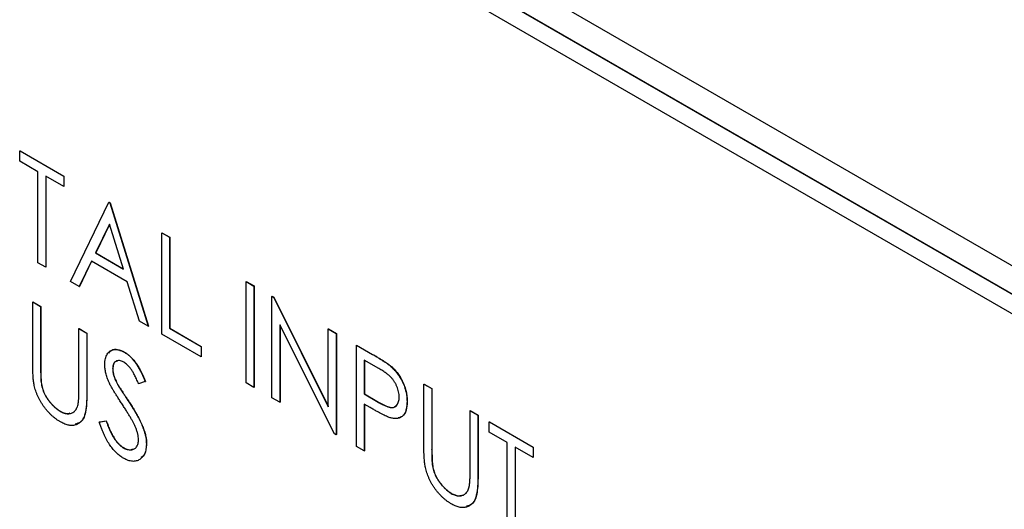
# Model space of a CAD drawing. Header units: millimetres. Extents: x 0 to 420, y 0 to 297.
# Tile 77 of 101: x 327.36 to 337.86, y 224.7 to 229.92. Entities that reach past the tile are written whole.
import ezdxf

# ---------------------------------------------------------------- set-up
doc = ezdxf.new("R2010")
doc.units = ezdxf.units.MM

msp = doc.modelspace()

# ---------------------------------------------------------------- linework, layer by layer
at = {"color": 7, "linetype": 'Continuous', "lineweight": 25}
for p, q in [((315.426, 240.293), (343.71, 223.965)), ((343.71, 223.659), (315.426, 239.987)), ((343.712, 223.66), (315.428, 239.988)), ((315.426, 239.783), (343.71, 223.454)), ((327.368, 228.518), (327.37, 228.519)), ((327.368, 228.408), (327.368, 228.518)), ((327.368, 228.518), (327.836, 228.248)), ((327.37, 228.519), (327.837, 228.249)), ((327.56, 228.297), (327.368, 228.408)), ((327.56, 227.327), (327.56, 228.297)), ((327.836, 228.138), (327.644, 228.248)), ((327.644, 228.248), (327.644, 227.279)), ((327.645, 228.247), (327.645, 227.28)), ((327.836, 228.248), (327.837, 228.249)), ((327.836, 228.248), (327.836, 228.138)), ((327.837, 228.249), (327.837, 228.139)), ((327.836, 228.138), (327.837, 228.139)), ((327.908, 227.127), (328.315, 227.972)), ((328.315, 227.972), (328.317, 227.973)), ((328.315, 227.972), (328.327, 227.965)), ((328.317, 227.973), (328.329, 227.966)), ((328.327, 227.965), (328.329, 227.966)), ((328.327, 227.965), (328.735, 226.649)), ((328.329, 227.966), (328.737, 226.65)), ((328.321, 227.738), (328.173, 227.431)), ((328.322, 227.736), (328.175, 227.432)), ((328.47, 227.259), (328.321, 227.738)), ((328.879, 227.646), (328.881, 227.647)), ((328.879, 227.646), (328.963, 227.598)), ((328.879, 226.566), (328.879, 227.646)), ((328.881, 227.647), (328.965, 227.599)), ((328.963, 227.598), (328.965, 227.599)), ((328.963, 227.598), (328.963, 226.628)), ((328.965, 227.599), (328.965, 226.629)), ((328.173, 227.431), (328.175, 227.432)), ((328.173, 227.431), (328.47, 227.259)), ((328.175, 227.432), (328.469, 227.262)), ((327.644, 227.279), (327.56, 227.327)), ((328.131, 227.344), (328, 227.073)), ((328.132, 227.343), (328.002, 227.074)), ((328.512, 227.124), (328.131, 227.344)), ((327.644, 227.279), (327.645, 227.28)), ((328, 227.073), (327.908, 227.127)), ((328.642, 226.703), (328.512, 227.124)), ((329.778, 227.127), (329.78, 227.128)), ((329.778, 227.127), (329.862, 227.078)), ((329.778, 226.047), (329.778, 227.127)), ((329.78, 227.128), (329.864, 227.079)), ((328, 227.073), (328.002, 227.074)), ((329.862, 227.078), (329.864, 227.079)), ((329.862, 227.078), (329.862, 225.998)), ((329.864, 227.079), (329.864, 225.999)), ((327.504, 226.909), (327.506, 226.91)), ((327.504, 226.909), (327.588, 226.86)), ((327.504, 226.256), (327.504, 226.909)), ((327.506, 226.91), (327.59, 226.861)), ((330.054, 226.968), (330.056, 226.969)), ((330.054, 225.887), (330.054, 226.968)), ((330.054, 226.968), (330.072, 226.957)), ((330.056, 226.969), (330.074, 226.958)), ((330.072, 226.957), (330.074, 226.958)), ((330.072, 226.957), (330.654, 225.792)), ((330.074, 226.958), (330.654, 225.797)), ((327.588, 226.86), (327.59, 226.861)), ((327.588, 226.86), (327.588, 226.213)), ((327.59, 226.861), (327.59, 226.214)), ((328.735, 226.649), (328.642, 226.703)), ((327.996, 226.625), (327.998, 226.626)), ((327.996, 225.978), (327.996, 226.625)), ((327.996, 226.625), (328.08, 226.576)), ((327.998, 226.626), (328.082, 226.577)), ((328.08, 226.576), (328.082, 226.577)), ((328.08, 226.576), (328.08, 225.924)), ((328.082, 226.577), (328.082, 225.925)), ((328.735, 226.649), (328.737, 226.65)), ((328.963, 226.628), (328.965, 226.629)), ((328.963, 226.628), (329.299, 226.434)), ((328.965, 226.629), (329.3, 226.435)), ((330.719, 225.504), (330.138, 226.666)), ((330.138, 226.666), (330.138, 225.839)), ((330.14, 226.663), (330.14, 225.84)), ((330.654, 226.621), (330.656, 226.622)), ((330.654, 225.792), (330.654, 226.621)), ((330.654, 226.621), (330.738, 226.573)), ((330.656, 226.622), (330.74, 226.574)), ((330.738, 226.573), (330.74, 226.574)), ((330.738, 226.573), (330.738, 225.493)), ((330.74, 226.574), (330.74, 225.494)), ((329.299, 226.324), (328.879, 226.566)), ((328.479, 226.374), (328.481, 226.375)), ((329.299, 226.434), (329.3, 226.435)), ((329.299, 226.434), (329.299, 226.324)), ((329.3, 226.435), (329.3, 226.325)), ((330.954, 226.448), (330.955, 226.449)), ((330.954, 226.448), (331.126, 226.349)), ((330.954, 225.368), (330.954, 226.448)), ((330.955, 226.449), (331.127, 226.35)), ((329.299, 226.324), (329.3, 226.325)), ((331.194, 226.199), (331.038, 226.289)), ((331.038, 226.289), (331.038, 225.929)), ((331.039, 226.288), (331.039, 225.93)), ((331.126, 226.349), (331.127, 226.35)), ((327.588, 226.213), (327.59, 226.214)), ((328.356, 226.197), (328.357, 226.198)), ((331.325, 226.218), (331.327, 226.219)), ((327.592, 226.067), (327.593, 226.068)), ((328.704, 226.061), (328.632, 226.036)), ((328.704, 226.061), (328.705, 226.062)), ((329.862, 225.998), (329.778, 226.047)), ((328.41, 226.026), (328.412, 226.027)), ((329.862, 225.998), (329.864, 225.999)), ((331.673, 226.033), (331.675, 226.034)), ((331.673, 226.033), (331.757, 225.985)), ((331.673, 225.381), (331.673, 226.033)), ((331.675, 226.034), (331.759, 225.986)), ((331.757, 225.985), (331.759, 225.986)), ((331.757, 225.985), (331.757, 225.337)), ((331.759, 225.986), (331.759, 225.338)), ((328.08, 225.924), (328.082, 225.925)), ((328.521, 225.855), (328.523, 225.856)), ((330.138, 225.839), (330.054, 225.887)), ((330.138, 225.839), (330.14, 225.84)), ((331.038, 225.929), (331.039, 225.93)), ((331.038, 225.929), (331.187, 225.84)), ((331.039, 225.93), (331.189, 225.841)), ((331.187, 225.84), (331.189, 225.841)), ((331.493, 225.847), (331.495, 225.848)), ((327.796, 225.743), (327.798, 225.744)), ((331.1, 225.782), (331.038, 225.818)), ((331.038, 225.818), (331.038, 225.32)), ((331.039, 225.817), (331.039, 225.321)), ((332.165, 225.749), (332.167, 225.75)), ((332.165, 225.102), (332.165, 225.749)), ((332.165, 225.749), (332.249, 225.701)), ((332.167, 225.75), (332.251, 225.702)), ((328.212, 225.628), (328.286, 225.64)), ((328.212, 225.628), (328.214, 225.629)), ((328.214, 225.629), (328.288, 225.641)), ((328.286, 225.64), (328.288, 225.641)), ((332.249, 225.701), (332.251, 225.702)), ((332.249, 225.701), (332.249, 225.048)), ((332.251, 225.702), (332.251, 225.049)), ((332.369, 225.631), (332.371, 225.632)), ((332.369, 225.521), (332.369, 225.631)), ((332.369, 225.631), (332.837, 225.361)), ((332.371, 225.632), (332.838, 225.362)), ((330.738, 225.493), (330.719, 225.504)), ((330.738, 225.493), (330.74, 225.494)), ((332.561, 225.41), (332.369, 225.521)), ((328.469, 225.355), (328.47, 225.356)), ((328.715, 225.394), (328.717, 225.395)), ((331.038, 225.32), (330.954, 225.368)), ((331.038, 225.32), (331.039, 225.321)), ((331.757, 225.337), (331.759, 225.338)), ((332.561, 224.44), (332.561, 225.41)), ((332.837, 225.251), (332.645, 225.361)), ((332.645, 225.361), (332.645, 224.392)), ((332.646, 225.36), (332.646, 224.393)), ((332.837, 225.361), (332.838, 225.362)), ((332.837, 225.361), (332.837, 225.251)), ((332.838, 225.362), (332.838, 225.252)), ((332.837, 225.251), (332.838, 225.252)), ((331.761, 225.192), (331.763, 225.193)), ((332.249, 225.048), (332.251, 225.049)), ((331.965, 224.867), (331.967, 224.868))]:
    msp.add_line(p, q, dxfattribs=at)
for points, knots in [([(328.272, 226.241), (328.272, 226.252), (328.273, 226.275), (328.278, 226.305), (328.286, 226.331), (328.298, 226.354), (328.313, 226.373), (328.33, 226.388), (328.351, 226.397), (328.373, 226.402), (328.398, 226.402), (328.424, 226.398), (328.451, 226.388), (328.47, 226.378), (328.479, 226.374)], [0, 0, 0, 0, 0.088291, 0.174419, 0.258423, 0.342317, 0.425287, 0.506935, 0.587922, 0.670559, 0.753145, 0.834844, 0.916686, 1, 1, 1, 1]), ([(328.316, 226.364), (328.325, 226.376), (328.347, 226.404), (328.408, 226.408), (328.457, 226.386), (328.481, 226.375)], [0, 0, 0, 0, 0.255474, 0.627845, 1, 1, 1, 1]), ([(328.479, 226.374), (328.489, 226.367), (328.509, 226.355), (328.538, 226.331), (328.566, 226.302), (328.588, 226.275), (328.606, 226.25), (328.619, 226.23), (328.633, 226.207), (328.647, 226.182), (328.661, 226.155), (328.675, 226.126), (328.689, 226.094), (328.699, 226.072), (328.704, 226.061)], [0, 0, 0, 0, 0.103822, 0.205919, 0.309231, 0.415653, 0.47222, 0.532858, 0.597819, 0.667857, 0.743177, 0.823448, 0.908942, 1, 1, 1, 1]), ([(328.481, 226.375), (328.491, 226.368), (328.511, 226.356), (328.54, 226.332), (328.568, 226.303), (328.59, 226.276), (328.608, 226.251), (328.621, 226.231), (328.635, 226.208), (328.649, 226.183), (328.663, 226.156), (328.677, 226.127), (328.691, 226.095), (328.7, 226.073), (328.705, 226.062)], [0, 0, 0, 0, 0.103822, 0.205919, 0.309231, 0.415653, 0.47222, 0.532858, 0.597819, 0.667857, 0.743177, 0.823448, 0.908942, 1, 1, 1, 1]), ([(327.52, 226.019), (327.519, 226.026), (327.516, 226.04), (327.513, 226.062), (327.51, 226.088), (327.508, 226.116), (327.506, 226.147), (327.505, 226.181), (327.504, 226.218), (327.504, 226.243), (327.504, 226.256)], [0, 0, 0, 0, 0.077936, 0.169149, 0.274074, 0.391816, 0.523462, 0.668216, 0.827041, 1, 1, 1, 1]), ([(328.474, 226.266), (328.466, 226.27), (328.45, 226.279), (328.427, 226.284), (328.406, 226.283), (328.388, 226.276), (328.374, 226.264), (328.363, 226.246), (328.357, 226.224), (328.356, 226.206), (328.356, 226.197)], [0, 0, 0, 0, 0.133507, 0.258557, 0.380724, 0.504971, 0.628085, 0.748901, 0.871477, 1, 1, 1, 1]), ([(328.404, 226.278), (328.397, 226.276), (328.378, 226.273), (328.361, 226.244), (328.359, 226.213), (328.357, 226.198)], [0, 0, 0, 0, 0.236608, 0.618125, 1, 1, 1, 1]), ([(328.632, 226.036), (328.629, 226.045), (328.621, 226.062), (328.609, 226.087), (328.598, 226.11), (328.588, 226.131), (328.578, 226.15), (328.568, 226.167), (328.559, 226.182), (328.547, 226.199), (328.532, 226.217), (328.514, 226.237), (328.494, 226.253), (328.481, 226.261), (328.474, 226.266)], [0, 0, 0, 0, 0.102557, 0.196911, 0.284395, 0.364416, 0.437215, 0.503536, 0.563602, 0.61645, 0.714669, 0.808954, 0.904132, 1, 1, 1, 1]), ([(331.126, 226.349), (331.138, 226.342), (331.16, 226.329), (331.193, 226.309), (331.222, 226.291), (331.249, 226.274), (331.272, 226.259), (331.293, 226.244), (331.31, 226.231), (331.321, 226.222), (331.325, 226.218)], [0, 0, 0, 0, 0.1765, 0.339032, 0.485753, 0.61857, 0.735674, 0.838185, 0.926155, 1, 1, 1, 1]), ([(331.127, 226.35), (331.139, 226.343), (331.162, 226.33), (331.194, 226.31), (331.224, 226.292), (331.25, 226.275), (331.274, 226.26), (331.294, 226.245), (331.312, 226.232), (331.322, 226.223), (331.327, 226.219)], [0, 0, 0, 0, 0.1765, 0.339032, 0.485753, 0.61857, 0.735674, 0.838185, 0.926155, 1, 1, 1, 1]), ([(327.588, 226.213), (327.588, 226.204), (327.588, 226.187), (327.588, 226.162), (327.589, 226.139), (327.589, 226.12), (327.589, 226.103), (327.59, 226.089), (327.591, 226.077), (327.591, 226.07), (327.592, 226.067)], [0, 0, 0, 0, 0.191105, 0.362655, 0.516171, 0.650128, 0.766034, 0.862527, 0.941006, 1, 1, 1, 1]), ([(327.59, 226.214), (327.59, 226.205), (327.59, 226.188), (327.59, 226.163), (327.59, 226.14), (327.591, 226.121), (327.591, 226.104), (327.592, 226.09), (327.593, 226.078), (327.593, 226.071), (327.593, 226.068)], [0, 0, 0, 0, 0.191105, 0.362655, 0.516171, 0.650128, 0.766034, 0.862527, 0.941006, 1, 1, 1, 1]), ([(328.318, 226.05), (328.314, 226.059), (328.307, 226.075), (328.297, 226.1), (328.289, 226.125), (328.283, 226.149), (328.278, 226.173), (328.274, 226.196), (328.272, 226.219), (328.272, 226.234), (328.272, 226.241)], [0, 0, 0, 0, 0.130877, 0.257719, 0.382316, 0.506626, 0.628302, 0.751527, 0.87547, 1, 1, 1, 1]), ([(328.356, 226.197), (328.356, 226.191), (328.356, 226.18), (328.359, 226.161), (328.362, 226.142), (328.367, 226.122), (328.374, 226.101), (328.384, 226.078), (328.396, 226.053), (328.405, 226.035), (328.41, 226.026)], [0, 0, 0, 0, 0.110385, 0.220503, 0.331137, 0.443585, 0.563154, 0.695062, 0.839762, 1, 1, 1, 1]), ([(328.357, 226.198), (328.358, 226.192), (328.358, 226.181), (328.36, 226.162), (328.364, 226.143), (328.369, 226.123), (328.376, 226.102), (328.386, 226.079), (328.398, 226.054), (328.407, 226.036), (328.412, 226.027)], [0, 0, 0, 0, 0.110385, 0.220503, 0.331137, 0.443585, 0.563154, 0.695062, 0.839762, 1, 1, 1, 1]), ([(331.409, 225.895), (331.409, 225.904), (331.409, 225.922), (331.404, 225.949), (331.396, 225.978), (331.386, 226.006), (331.373, 226.034), (331.358, 226.061), (331.341, 226.085), (331.325, 226.103), (331.311, 226.117), (331.299, 226.128), (331.285, 226.139), (331.27, 226.15), (331.253, 226.162), (331.235, 226.174), (331.215, 226.187), (331.201, 226.195), (331.194, 226.199)], [0, 0, 0, 0, 0.0740913, 0.1470678, 0.2191758, 0.292487, 0.364821, 0.434086, 0.5028423, 0.57172, 0.6083535, 0.6499045, 0.6958165, 0.7468715, 0.8026582, 0.8631859, 0.9291504, 1, 1, 1, 1]), ([(331.325, 226.218), (331.332, 226.212), (331.343, 226.201), (331.361, 226.183), (331.377, 226.164), (331.393, 226.144), (331.408, 226.123), (331.421, 226.101), (331.434, 226.077), (331.447, 226.053), (331.458, 226.029), (331.467, 226.004), (331.475, 225.978), (331.482, 225.952), (331.487, 225.926), (331.491, 225.9), (331.493, 225.873), (331.493, 225.856), (331.493, 225.847)], [0, 0, 0, 0, 0.0600749, 0.1193035, 0.1780694, 0.2362559, 0.2943134, 0.3531431, 0.412708, 0.4738133, 0.5356152, 0.5974027, 0.6602323, 0.7235145, 0.789577, 0.8568409, 0.9270909, 1, 1, 1, 1]), ([(331.327, 226.219), (331.333, 226.213), (331.345, 226.202), (331.363, 226.184), (331.379, 226.165), (331.395, 226.145), (331.409, 226.124), (331.423, 226.102), (331.436, 226.078), (331.448, 226.054), (331.459, 226.03), (331.469, 226.005), (331.477, 225.979), (331.484, 225.953), (331.489, 225.927), (331.492, 225.901), (331.495, 225.874), (331.495, 225.857), (331.495, 225.848)], [0, 0, 0, 0, 0.0600749, 0.1193035, 0.1780694, 0.2362559, 0.2943134, 0.3531431, 0.412708, 0.4738133, 0.5356152, 0.5974027, 0.6602323, 0.7235145, 0.789577, 0.8568409, 0.9270909, 1, 1, 1, 1]), ([(327.592, 226.067), (327.593, 226.056), (327.595, 226.035), (327.602, 226.004), (327.611, 225.973), (327.622, 225.944), (327.636, 225.915), (327.653, 225.886), (327.673, 225.857), (327.696, 225.829), (327.721, 225.803), (327.746, 225.779), (327.771, 225.759), (327.788, 225.748), (327.796, 225.743)], [0, 0, 0, 0, 0.0889375, 0.1727267, 0.251185, 0.3263801, 0.4009876, 0.479456, 0.5624606, 0.6520321, 0.742988, 0.8310174, 0.9158505, 1, 1, 1, 1]), ([(327.593, 226.068), (327.595, 226.057), (327.597, 226.036), (327.604, 226.005), (327.613, 225.974), (327.623, 225.945), (327.638, 225.916), (327.655, 225.887), (327.675, 225.858), (327.698, 225.83), (327.722, 225.804), (327.747, 225.78), (327.773, 225.76), (327.79, 225.749), (327.798, 225.744)], [0, 0, 0, 0, 0.0889375, 0.1727267, 0.251185, 0.3263801, 0.4009876, 0.479456, 0.5624606, 0.6520321, 0.742988, 0.8310174, 0.9158505, 1, 1, 1, 1]), ([(328.453, 225.825), (328.445, 225.838), (328.428, 225.863), (328.405, 225.9), (328.384, 225.933), (328.366, 225.962), (328.35, 225.989), (328.337, 226.012), (328.326, 226.032), (328.32, 226.045), (328.318, 226.05)], [0, 0, 0, 0, 0.1795352, 0.3445064, 0.4921306, 0.6246399, 0.7420993, 0.843179, 0.9295396, 1, 1, 1, 1]), ([(327.801, 225.63), (327.792, 225.635), (327.775, 225.645), (327.75, 225.662), (327.726, 225.681), (327.703, 225.701), (327.681, 225.723), (327.66, 225.746), (327.64, 225.77), (327.62, 225.796), (327.603, 225.822), (327.586, 225.849), (327.571, 225.877), (327.558, 225.905), (327.546, 225.933), (327.536, 225.961), (327.527, 225.991), (327.522, 226.01), (327.52, 226.019)], [0, 0, 0, 0, 0.069994, 0.137225, 0.203144, 0.267439, 0.330757, 0.392722, 0.455101, 0.517382, 0.579131, 0.639383, 0.69929, 0.758596, 0.817649, 0.877496, 0.938128, 1, 1, 1, 1]), ([(327.987, 225.815), (327.988, 225.819), (327.989, 225.826), (327.991, 225.839), (327.992, 225.856), (327.994, 225.874), (327.995, 225.896), (327.995, 225.921), (327.996, 225.948), (327.996, 225.968), (327.996, 225.978)], [0, 0, 0, 0, 0.069596, 0.155423, 0.257515, 0.37358, 0.506166, 0.6554, 0.819993, 1, 1, 1, 1]), ([(328.41, 226.026), (328.412, 226.023), (328.416, 226.016), (328.424, 226.003), (328.434, 225.987), (328.447, 225.967), (328.462, 225.944), (328.48, 225.917), (328.499, 225.887), (328.514, 225.866), (328.521, 225.855)], [0, 0, 0, 0, 0.053039, 0.126288, 0.218872, 0.334457, 0.469409, 0.625738, 0.802267, 1, 1, 1, 1]), ([(328.412, 226.027), (328.414, 226.024), (328.418, 226.017), (328.426, 226.004), (328.436, 225.988), (328.449, 225.968), (328.464, 225.945), (328.481, 225.918), (328.501, 225.888), (328.515, 225.867), (328.523, 225.856)], [0, 0, 0, 0, 0.053039, 0.126288, 0.218872, 0.334457, 0.469409, 0.625738, 0.802267, 1, 1, 1, 1]), ([(328.08, 225.924), (328.08, 225.912), (328.08, 225.889), (328.078, 225.856), (328.077, 225.825), (328.075, 225.797), (328.071, 225.77), (328.067, 225.746), (328.063, 225.723), (328.057, 225.703), (328.051, 225.685), (328.043, 225.668), (328.034, 225.653), (328.023, 225.639), (328.011, 225.627), (327.997, 225.616), (327.983, 225.607), (327.966, 225.6), (327.949, 225.594), (327.93, 225.592), (327.911, 225.591), (327.891, 225.594), (327.87, 225.599), (327.847, 225.606), (327.824, 225.617), (327.809, 225.625), (327.801, 225.63)], [0, 0, 0, 0, 0.055741, 0.108782, 0.159483, 0.20722, 0.252436, 0.295103, 0.335609, 0.373517, 0.409957, 0.446416, 0.482967, 0.519684, 0.557168, 0.594999, 0.634172, 0.674127, 0.714136, 0.754079, 0.793688, 0.83312, 0.873373, 0.914549, 0.95654, 1, 1, 1, 1]), ([(328.082, 225.925), (328.08, 225.867), (328.078, 225.753), (328.038, 225.627), (327.977, 225.612), (327.957, 225.607)], [0, 0, 0, 0, 0.408177, 0.812197, 1, 1, 1, 1]), ([(328.521, 225.855), (328.53, 225.841), (328.547, 225.815), (328.572, 225.775), (328.594, 225.738), (328.615, 225.703), (328.633, 225.67), (328.649, 225.639), (328.662, 225.609), (328.677, 225.573), (328.692, 225.531), (328.706, 225.482), (328.714, 225.436), (328.715, 225.408), (328.715, 225.394)], [0, 0, 0, 0, 0.093761, 0.181614, 0.264342, 0.341677, 0.41338, 0.479975, 0.541968, 0.599292, 0.705911, 0.807015, 0.904485, 1, 1, 1, 1]), ([(328.523, 225.856), (328.532, 225.842), (328.549, 225.816), (328.574, 225.776), (328.596, 225.739), (328.616, 225.704), (328.635, 225.671), (328.65, 225.64), (328.664, 225.61), (328.679, 225.574), (328.694, 225.532), (328.708, 225.483), (328.716, 225.437), (328.717, 225.409), (328.717, 225.395)], [0, 0, 0, 0, 0.093761, 0.181614, 0.264342, 0.341677, 0.41338, 0.479975, 0.541968, 0.599292, 0.705911, 0.807015, 0.904485, 1, 1, 1, 1]), ([(331.187, 225.84), (331.194, 225.836), (331.208, 225.828), (331.229, 225.818), (331.248, 225.808), (331.265, 225.8), (331.281, 225.794), (331.295, 225.789), (331.308, 225.786), (331.323, 225.783), (331.339, 225.783), (331.357, 225.787), (331.373, 225.796), (331.386, 225.809), (331.396, 225.826), (331.404, 225.846), (331.409, 225.869), (331.409, 225.886), (331.409, 225.895)], [0, 0, 0, 0, 0.070231, 0.135127, 0.195896, 0.251444, 0.303058, 0.349556, 0.391936, 0.430093, 0.501229, 0.570517, 0.640124, 0.710955, 0.782914, 0.853735, 0.926014, 1, 1, 1, 1]), ([(331.189, 225.841), (331.218, 225.825), (331.275, 225.794), (331.353, 225.774), (331.377, 225.805), (331.387, 225.817)], [0, 0, 0, 0, 0.39006, 0.775829, 1, 1, 1, 1]), ([(331.493, 225.847), (331.493, 225.838), (331.493, 225.821), (331.491, 225.797), (331.487, 225.775), (331.482, 225.754), (331.476, 225.736), (331.468, 225.72), (331.458, 225.706), (331.448, 225.694), (331.436, 225.684), (331.422, 225.676), (331.408, 225.67), (331.393, 225.667), (331.376, 225.665), (331.359, 225.666), (331.34, 225.668), (331.327, 225.671), (331.32, 225.673)], [0, 0, 0, 0, 0.072309, 0.141358, 0.208207, 0.272336, 0.335143, 0.396174, 0.456668, 0.516646, 0.575929, 0.634933, 0.693693, 0.752708, 0.811962, 0.873196, 0.935504, 1, 1, 1, 1]), ([(331.495, 225.848), (331.493, 225.815), (331.489, 225.749), (331.452, 225.687), (331.414, 225.676), (331.399, 225.672)], [0, 0, 0, 0, 0.3842336, 0.7671466, 1, 1, 1, 1]), ([(327.796, 225.743), (327.803, 225.739), (327.818, 225.732), (327.839, 225.723), (327.86, 225.719), (327.88, 225.716), (327.899, 225.718), (327.917, 225.722), (327.933, 225.73), (327.948, 225.741), (327.96, 225.754), (327.971, 225.772), (327.98, 225.792), (327.985, 225.807), (327.987, 225.815)], [0, 0, 0, 0, 0.081412, 0.161686, 0.242811, 0.324775, 0.407586, 0.488453, 0.56979, 0.650718, 0.733306, 0.819186, 0.907133, 1, 1, 1, 1]), ([(327.798, 225.744), (327.823, 225.732), (327.862, 225.713), (327.893, 225.722), (327.903, 225.725)], [0, 0, 0, 0, 0.658587, 1, 1, 1, 1]), ([(328.602, 225.567), (328.598, 225.575), (328.591, 225.593), (328.577, 225.62), (328.562, 225.649), (328.544, 225.68), (328.524, 225.713), (328.503, 225.749), (328.479, 225.786), (328.462, 225.812), (328.453, 225.825)], [0, 0, 0, 0, 0.092213, 0.193119, 0.303009, 0.423363, 0.552489, 0.69176, 0.840671, 1, 1, 1, 1]), ([(331.32, 225.673), (331.315, 225.674), (331.303, 225.678), (331.283, 225.686), (331.261, 225.696), (331.235, 225.709), (331.205, 225.724), (331.173, 225.741), (331.137, 225.761), (331.113, 225.775), (331.1, 225.782)], [0, 0, 0, 0, 0.075269, 0.165174, 0.268129, 0.385984, 0.51806, 0.664405, 0.825035, 1, 1, 1, 1]), ([(328.472, 225.242), (328.465, 225.246), (328.452, 225.254), (328.433, 225.268), (328.415, 225.282), (328.397, 225.299), (328.379, 225.317), (328.362, 225.336), (328.345, 225.357), (328.329, 225.379), (328.313, 225.403), (328.298, 225.429), (328.282, 225.457), (328.268, 225.487), (328.253, 225.52), (328.239, 225.554), (328.225, 225.591), (328.216, 225.616), (328.212, 225.628)], [0, 0, 0, 0, 0.055089, 0.109447, 0.163323, 0.216767, 0.269874, 0.324148, 0.378969, 0.434708, 0.492467, 0.553707, 0.618022, 0.686132, 0.757893, 0.834258, 0.914668, 1, 1, 1, 1]), ([(328.286, 225.64), (328.292, 225.622), (328.305, 225.588), (328.326, 225.539), (328.347, 225.496), (328.37, 225.457), (328.393, 225.423), (328.418, 225.395), (328.443, 225.371), (328.46, 225.36), (328.469, 225.355)], [0, 0, 0, 0, 0.165307, 0.315251, 0.451801, 0.576089, 0.690151, 0.796612, 0.898685, 1, 1, 1, 1]), ([(328.288, 225.641), (328.294, 225.623), (328.307, 225.589), (328.327, 225.54), (328.349, 225.497), (328.372, 225.458), (328.395, 225.424), (328.419, 225.396), (328.445, 225.372), (328.462, 225.361), (328.47, 225.356)], [0, 0, 0, 0, 0.165307, 0.315251, 0.451801, 0.576089, 0.690151, 0.796612, 0.898685, 1, 1, 1, 1]), ([(328.632, 225.444), (328.631, 225.453), (328.63, 225.472), (328.625, 225.502), (328.615, 225.534), (328.606, 225.556), (328.602, 225.567)], [0, 0, 0, 0, 0.238336, 0.482311, 0.73314, 1, 1, 1, 1]), ([(328.469, 225.355), (328.476, 225.351), (328.49, 225.343), (328.512, 225.336), (328.532, 225.332), (328.552, 225.331), (328.57, 225.334), (328.586, 225.341), (328.6, 225.351), (328.611, 225.365), (328.62, 225.381), (328.627, 225.4), (328.631, 225.421), (328.631, 225.436), (328.632, 225.444)], [0, 0, 0, 0, 0.086779, 0.172012, 0.257, 0.344091, 0.430347, 0.513787, 0.595624, 0.677565, 0.75969, 0.839996, 0.919133, 1, 1, 1, 1]), ([(328.47, 225.356), (328.495, 225.344), (328.533, 225.326), (328.562, 225.337), (328.572, 225.342)], [0, 0, 0, 0, 0.631663, 1, 1, 1, 1]), ([(328.715, 225.394), (328.715, 225.384), (328.715, 225.365), (328.711, 225.339), (328.706, 225.315), (328.698, 225.293), (328.688, 225.274), (328.676, 225.257), (328.661, 225.242), (328.645, 225.229), (328.627, 225.219), (328.607, 225.213), (328.587, 225.209), (328.566, 225.209), (328.544, 225.213), (328.52, 225.219), (328.496, 225.229), (328.48, 225.238), (328.472, 225.242)], [0, 0, 0, 0, 0.064367, 0.127345, 0.188922, 0.250384, 0.312021, 0.374404, 0.437663, 0.502985, 0.567803, 0.63098, 0.692076, 0.752595, 0.813028, 0.874016, 0.936113, 1, 1, 1, 1]), ([(328.717, 225.395), (328.714, 225.353), (328.71, 225.289), (328.673, 225.261), (328.66, 225.251)], [0, 0, 0, 0, 0.649377, 1, 1, 1, 1]), ([(331.689, 225.144), (331.688, 225.15), (331.685, 225.164), (331.682, 225.187), (331.679, 225.212), (331.677, 225.24), (331.675, 225.271), (331.674, 225.305), (331.673, 225.342), (331.673, 225.367), (331.673, 225.381)], [0, 0, 0, 0, 0.077936, 0.169149, 0.274074, 0.391816, 0.523462, 0.668216, 0.827041, 1, 1, 1, 1]), ([(331.757, 225.337), (331.757, 225.328), (331.757, 225.311), (331.757, 225.286), (331.758, 225.264), (331.758, 225.244), (331.758, 225.227), (331.759, 225.213), (331.76, 225.201), (331.761, 225.195), (331.761, 225.192)], [0, 0, 0, 0, 0.191105, 0.362655, 0.516171, 0.650128, 0.766034, 0.862527, 0.941006, 1, 1, 1, 1]), ([(331.759, 225.338), (331.759, 225.329), (331.759, 225.312), (331.759, 225.287), (331.76, 225.265), (331.76, 225.245), (331.76, 225.228), (331.761, 225.214), (331.762, 225.202), (331.762, 225.196), (331.763, 225.193)], [0, 0, 0, 0, 0.191105, 0.362655, 0.516171, 0.650128, 0.766034, 0.862527, 0.941006, 1, 1, 1, 1]), ([(331.97, 224.754), (331.961, 224.759), (331.944, 224.769), (331.919, 224.786), (331.895, 224.805), (331.872, 224.825), (331.85, 224.847), (331.829, 224.87), (331.809, 224.894), (331.789, 224.92), (331.772, 224.946), (331.755, 224.974), (331.74, 225.001), (331.727, 225.029), (331.715, 225.057), (331.705, 225.086), (331.696, 225.115), (331.691, 225.134), (331.689, 225.144)], [0, 0, 0, 0, 0.069994, 0.137225, 0.203144, 0.267439, 0.330757, 0.392722, 0.455101, 0.517382, 0.579131, 0.639383, 0.69929, 0.758596, 0.817649, 0.877496, 0.938128, 1, 1, 1, 1]), ([(331.761, 225.192), (331.762, 225.181), (331.764, 225.16), (331.771, 225.128), (331.78, 225.097), (331.791, 225.068), (331.805, 225.039), (331.822, 225.01), (331.842, 224.982), (331.865, 224.953), (331.89, 224.927), (331.915, 224.903), (331.94, 224.883), (331.957, 224.872), (331.965, 224.867)], [0, 0, 0, 0, 0.0889375, 0.1727267, 0.251185, 0.3263801, 0.4009876, 0.479456, 0.5624606, 0.6520321, 0.742988, 0.8310174, 0.9158505, 1, 1, 1, 1]), ([(331.763, 225.193), (331.764, 225.182), (331.766, 225.161), (331.773, 225.129), (331.782, 225.098), (331.793, 225.069), (331.807, 225.04), (331.824, 225.011), (331.844, 224.983), (331.867, 224.954), (331.891, 224.928), (331.917, 224.904), (331.942, 224.884), (331.959, 224.874), (331.967, 224.868)], [0, 0, 0, 0, 0.0889375, 0.1727267, 0.251185, 0.3263801, 0.4009876, 0.479456, 0.5624606, 0.6520321, 0.742988, 0.8310174, 0.9158505, 1, 1, 1, 1]), ([(332.156, 224.939), (332.157, 224.943), (332.158, 224.95), (332.16, 224.964), (332.162, 224.98), (332.163, 224.999), (332.164, 225.02), (332.165, 225.045), (332.165, 225.073), (332.165, 225.092), (332.165, 225.102)], [0, 0, 0, 0, 0.069596, 0.155423, 0.257515, 0.37358, 0.506166, 0.6554, 0.819993, 1, 1, 1, 1]), ([(332.249, 225.048), (332.249, 225.037), (332.249, 225.014), (332.248, 224.981), (332.246, 224.95), (332.244, 224.921), (332.24, 224.895), (332.236, 224.87), (332.232, 224.848), (332.226, 224.827), (332.22, 224.809), (332.212, 224.792), (332.203, 224.777), (332.192, 224.763), (332.18, 224.751), (332.166, 224.741), (332.152, 224.732), (332.135, 224.724), (332.118, 224.719), (332.099, 224.716), (332.08, 224.716), (332.06, 224.718), (332.039, 224.723), (332.016, 224.731), (331.993, 224.741), (331.978, 224.749), (331.97, 224.754)], [0, 0, 0, 0, 0.055741, 0.108782, 0.159483, 0.20722, 0.252436, 0.295103, 0.335609, 0.373517, 0.409957, 0.446416, 0.482967, 0.519684, 0.557168, 0.594999, 0.634172, 0.674127, 0.714136, 0.754079, 0.793688, 0.83312, 0.873373, 0.914549, 0.95654, 1, 1, 1, 1]), ([(332.251, 225.049), (332.249, 224.992), (332.247, 224.877), (332.207, 224.751), (332.146, 224.736), (332.126, 224.731)], [0, 0, 0, 0, 0.408177, 0.812196, 1, 1, 1, 1]), ([(331.965, 224.867), (331.972, 224.863), (331.987, 224.856), (332.008, 224.848), (332.029, 224.843), (332.049, 224.841), (332.069, 224.842), (332.086, 224.847), (332.102, 224.854), (332.117, 224.865), (332.13, 224.879), (332.14, 224.896), (332.15, 224.916), (332.154, 224.931), (332.156, 224.939)], [0, 0, 0, 0, 0.081412, 0.161686, 0.242811, 0.324775, 0.407586, 0.488453, 0.56979, 0.650718, 0.733306, 0.819186, 0.907133, 1, 1, 1, 1]), ([(331.967, 224.868), (331.993, 224.856), (332.031, 224.837), (332.062, 224.846), (332.072, 224.849)], [0, 0, 0, 0, 0.658593, 1, 1, 1, 1])]:
    msp.add_open_spline(points, degree=3, knots=knots, dxfattribs=at)

doc.saveas('drawing.dxf')
